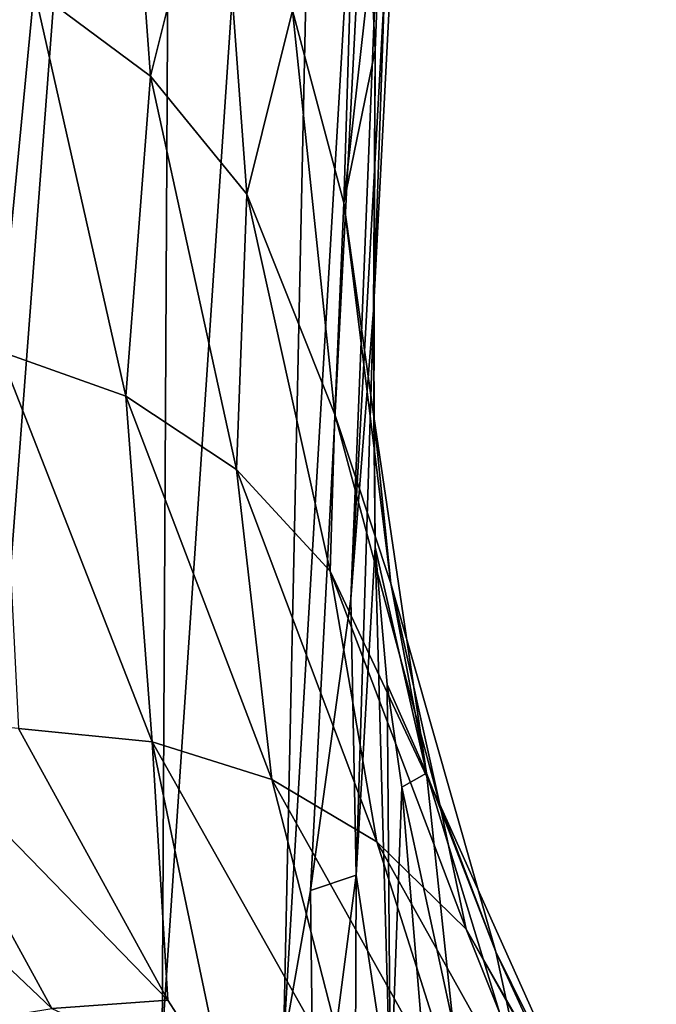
# Model space of a CAD drawing. Header units: metres. Extents: x 26 to 263, y -109 to 109.
# Tile 191 of 256: x 98.88 to 100.72, y -60.39 to -57.55. Entities that reach past the tile are written whole.
import ezdxf

# ---------------------------------------------------------------- set-up
doc = ezdxf.new("R2010")
doc.units = ezdxf.units.M
doc.layers.add('solid_500750', color=7, linetype='CONTINUOUS')

msp = doc.modelspace()

# ---------------------------------------------------------------- linework, layer by layer
at = {"layer": 'solid_500750'}
for points in [[(98.679558, -52.848808, -5.871136), (99.331192, -52.848808, -4.486337), (98.749321, -60.489216, -4.89679)], [(99.331192, -52.848808, -4.486337), (99.290482, -60.489216, -3.471506), (98.749321, -60.489216, -4.89679)], [(99.804131, -52.848808, -3.030786), (99.640602, -60.501495, -2.002821), (99.290482, -60.489216, -3.471506)], [(99.331192, -52.848808, -4.486337), (99.804131, -52.848808, -3.030786), (99.290482, -60.489216, -3.471506)], [(100.090912, -52.848808, -1.527437), (99.718613, -60.059364, -1.61476), (99.640602, -60.501495, -2.002821)], [(99.804131, -52.848808, -3.030786), (100.090912, -52.848808, -1.527437), (99.640602, -60.501495, -2.002821)], [(100.090912, -52.848808, -1.527437), (99.834839, -59.218353, -0.836237), (99.718613, -60.059364, -1.61476)], [(100.090912, -52.848808, -1.527437), (100.187004, -52.848827), (99.834839, -59.218353, -0.836237)], [(100.187004, -52.848827), (99.900726, -58.386227), (99.834839, -59.218353, -0.836237)], [(99.892799, -57.381901, 1.136166), (99.905739, -57.635662, 0.835674), (100.090912, -52.848808, 1.527437)], [(100.090912, -52.848808, 1.527437), (99.900726, -58.386227), (100.187004, -52.848827)], [(99.905739, -57.635662, 0.835674), (99.900726, -58.386227), (100.090912, -52.848808, 1.527437)], [(98.922218, -57.461208, 5.664976), (99.257477, -57.71067, 4.91623), (99.171242, -56.537048, 4.58996)], [(99.171242, -56.537048, 4.58996), (99.257477, -57.71067, 4.91623), (99.45256, -56.929222, 3.763975)], [(99.257477, -57.71067, 4.91623), (99.534927, -58.051365, 4.144532), (99.45256, -56.929222, 3.763975)], [(99.45256, -56.929222, 3.763975), (99.534927, -58.051365, 4.144532), (99.666939, -57.521191, 2.974613)], [(99.666939, -57.521191, 2.974613), (99.815102, -58.076729, 2.150686), (99.849174, -56.946266, 1.6807)], [(99.815102, -58.076729, 2.150686), (99.892799, -57.381901, 1.136166), (99.849174, -56.946266, 1.6807)], [(98.531746, -57.307381, 6.384111), (98.821037, -58.504028, 6.66248), (98.922218, -57.461208, 5.664976)], [(99.815102, -58.076729, 2.150686), (99.905739, -57.635662, 0.835674), (99.892799, -57.381901, 1.136166)], [(98.821037, -58.504028, 6.66248), (99.186577, -58.633373, 5.995209), (98.922218, -57.461208, 5.664976)], [(98.922218, -57.461208, 5.664976), (99.186577, -58.633373, 5.995209), (99.257477, -57.71067, 4.91623)], [(99.534927, -58.051365, 4.144532), (99.789398, -58.686874, 3.442236), (99.666939, -57.521191, 2.974613)], [(99.666939, -57.521191, 2.974613), (99.789398, -58.686874, 3.442236), (99.815102, -58.076729, 2.150686)], [(99.815102, -58.076729, 2.150686), (99.901306, -58.692577, 1.33256), (99.905739, -57.635662, 0.835674)], [(99.901306, -58.692577, 1.33256), (99.900726, -58.386227), (99.905739, -57.635662, 0.835674)], [(99.186577, -58.633373, 5.995209), (99.505669, -58.84539, 5.292665), (99.257477, -57.71067, 4.91623)], [(99.257477, -57.71067, 4.91623), (99.505669, -58.84539, 5.292665), (99.534927, -58.051365, 4.144532)], [(99.505669, -58.84539, 5.292665), (99.775093, -59.138542, 4.558103), (99.534927, -58.051365, 4.144532)], [(99.534927, -58.051365, 4.144532), (99.775093, -59.138542, 4.558103), (99.789398, -58.686874, 3.442236)], [(99.789398, -58.686874, 3.442236), (99.950577, -59.174271, 2.647037), (99.815102, -58.076729, 2.150686)], [(99.815102, -58.076729, 2.150686), (99.950577, -59.174271, 2.647037), (99.901306, -58.692577, 1.33256)], [(99.850883, -60.015007, -0.62862), (99.834839, -59.218353, -0.836237), (99.900726, -58.386227)], [(99.850883, -60.015007, -0.62862), (99.900726, -58.386227), (99.905228, -59.068806, 0.368471)], [(99.901306, -58.692577, 1.33256), (99.905228, -59.068806, 0.368471), (99.900726, -58.386227)], [(98.821037, -58.504028, 6.66248), (98.87661, -59.591896, 7.615876), (99.262329, -59.63073, 7.022274)], [(98.821037, -58.504028, 6.66248), (99.262329, -59.63073, 7.022274), (99.186577, -58.633373, 5.995209)], [(99.186577, -58.633373, 5.995209), (99.607758, -59.738987, 6.387246), (99.505669, -58.84539, 5.292665)], [(99.262329, -59.63073, 7.022274), (99.607758, -59.738987, 6.387246), (99.186577, -58.633373, 5.995209)], [(99.775093, -59.138542, 4.558103), (100.09214, -59.811043, 3.929595), (99.789398, -58.686874, 3.442236)], [(99.789398, -58.686874, 3.442236), (100.09214, -59.811043, 3.929595), (99.950577, -59.174271, 2.647037)], [(99.901306, -58.692577, 1.33256), (100.053253, -59.721401, 1.844136), (99.905228, -59.068806, 0.368471)], [(99.950577, -59.174271, 2.647037), (100.053253, -59.721401, 1.844136), (99.901306, -58.692577, 1.33256)], [(99.505669, -58.84539, 5.292665), (99.910591, -59.918686, 5.711688), (99.775093, -59.138542, 4.558103)], [(99.607758, -59.738987, 6.387246), (99.910591, -59.918686, 5.711688), (99.505669, -58.84539, 5.292665)], [(99.949142, -60.667381, -0.279606), (99.850883, -60.015007, -0.62862), (99.905228, -59.068806, 0.368471)], [(100.053253, -59.721401, 1.844136), (99.940178, -59.464958, 0.581537), (99.905228, -59.068806, 0.368471)], [(99.949142, -60.667381, -0.279606), (99.905228, -59.068806, 0.368471), (99.940178, -59.464958, 0.581537)], [(99.775093, -59.138542, 4.558103), (100.16748, -60.17049, 4.996676), (100.09214, -59.811043, 3.929595)], [(99.910591, -59.918686, 5.711688), (100.16748, -60.17049, 4.996676), (99.775093, -59.138542, 4.558103)], [(99.950577, -59.174271, 2.647037), (100.253296, -60.236099, 3.147788), (100.053253, -59.721401, 1.844136)], [(100.09214, -59.811043, 3.929595), (100.253296, -60.236099, 3.147788), (99.950577, -59.174271, 2.647037)], [(99.850883, -60.015007, -0.62862), (99.718613, -60.059364, -1.61476), (99.834839, -59.218353, -0.836237)], [(100.053253, -59.721401, 1.844136), (99.981979, -59.76149, 0.740644), (99.940178, -59.464958, 0.581537)], [(99.949142, -60.667381, -0.279606), (99.940178, -59.464958, 0.581537), (99.981979, -59.76149, 0.740644)], [(98.97245, -60.399639, 8.376427), (98.511459, -59.557175, 8.055134), (98.146599, -59.616455, 8.494477)], [(99.307556, -60.375511, 7.917634), (98.87661, -59.591896, 7.615876), (98.511459, -59.557175, 8.055134)], [(98.97245, -60.399639, 8.376427), (99.307556, -60.375511, 7.917634), (98.511459, -59.557175, 8.055134)], [(99.262329, -59.63073, 7.022274), (98.87661, -59.591896, 7.615876), (99.307556, -60.375511, 7.917634)], [(98.609406, -60.459167, 8.815415), (98.97245, -60.399639, 8.376427), (98.146599, -59.616455, 8.494477)], [(99.262329, -59.63073, 7.022274), (99.307556, -60.375511, 7.917634), (99.471931, -60.631546, 8.032732)], [(99.262329, -59.63073, 7.022274), (99.471931, -60.631546, 8.032732), (99.844711, -60.663868, 7.455005)], [(99.262329, -59.63073, 7.022274), (99.844711, -60.663868, 7.455005), (99.607758, -59.738987, 6.387246)], [(99.607758, -59.738987, 6.387246), (100.175575, -60.755356, 6.832327), (99.910591, -59.918686, 5.711688)], [(99.844711, -60.663868, 7.455005), (100.175575, -60.755356, 6.832327), (99.607758, -59.738987, 6.387246)], [(100.053253, -59.721401, 1.844136), (100.130394, -60.445869, 1.106595), (99.981979, -59.76149, 0.740644)], [(100.053253, -59.721401, 1.844136), (100.357742, -60.719986, 2.347926), (100.130394, -60.445869, 1.106595)], [(100.253296, -60.236099, 3.147788), (100.357742, -60.719986, 2.347926), (100.053253, -59.721401, 1.844136)], [(100.110283, -61.307533, 0.060307), (99.949142, -60.667381, -0.279606), (99.981979, -59.76149, 0.740644)], [(100.110283, -61.307533, 0.060307), (99.981979, -59.76149, 0.740644), (100.130394, -60.445869, 1.106595)], [(100.09214, -59.811043, 3.929595), (100.566994, -60.869881, 4.426023), (100.253296, -60.236099, 3.147788)], [(100.16748, -60.17049, 4.996676), (100.566994, -60.869881, 4.426023), (100.09214, -59.811043, 3.929595)], [(99.910591, -59.918686, 5.711688), (100.463043, -60.909206, 6.164537), (100.16748, -60.17049, 4.996676)], [(100.175575, -60.755356, 6.832327), (100.463043, -60.909206, 6.164537), (99.910591, -59.918686, 5.711688)], [(99.850883, -60.015007, -0.62862), (99.729317, -60.941963, -1.524332), (99.718613, -60.059364, -1.61476)], [(99.844711, -61.557064, -1.201968), (99.729317, -60.941963, -1.524332), (99.850883, -60.015007, -0.62862)], [(99.949142, -60.667381, -0.279606), (99.844711, -61.557064, -1.201968), (99.850883, -60.015007, -0.62862)], [(99.729317, -60.941963, -1.524332), (99.640602, -60.501495, -2.002821), (99.718613, -60.059364, -1.61476)], [(100.16748, -60.17049, 4.996676), (100.704117, -61.127518, 5.451743), (100.566994, -60.869881, 4.426023)], [(100.463043, -60.909206, 6.164537), (100.704117, -61.127518, 5.451743), (100.16748, -60.17049, 4.996676)], [(100.253296, -60.236099, 3.147788), (100.716286, -61.241192, 3.642905), (100.357742, -60.719986, 2.347926)], [(100.566994, -60.869881, 4.426023), (100.716286, -61.241192, 3.642905), (100.253296, -60.236099, 3.147788)], [(99.471931, -60.631546, 8.032732), (99.307556, -60.375511, 7.917634), (98.97245, -60.399639, 8.376427)]]:
    msp.add_3dface(points, dxfattribs=at)

doc.saveas('drawing.dxf')
